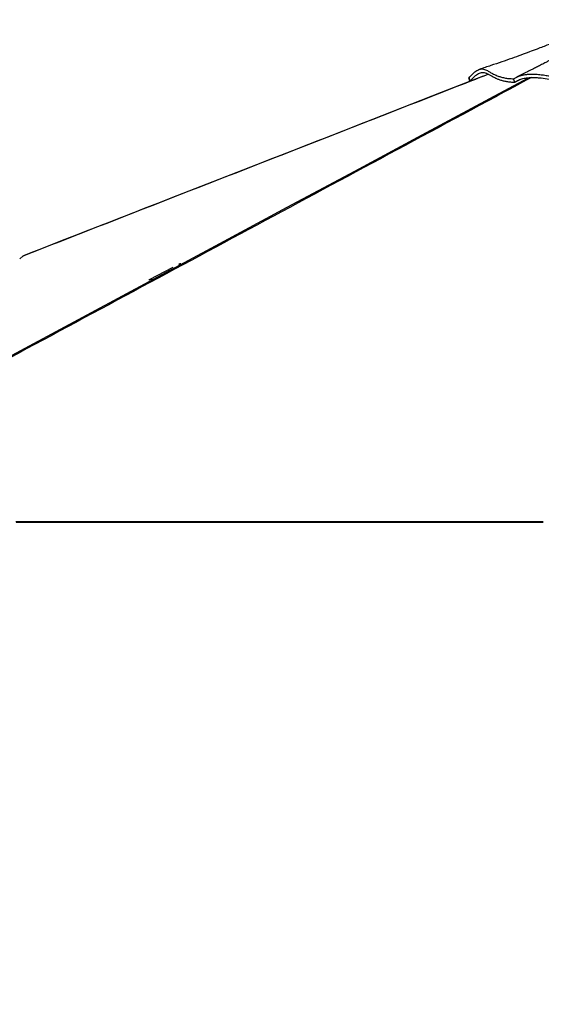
# Model space of a CAD drawing. Header units: millimetres. Extents: x 20 to 26560, y 16 to 18133.
# Tile 46 of 106: x 11083 to 12626, y 4635 to 7547. Entities that reach past the tile are written whole.
import ezdxf

# ---------------------------------------------------------------- set-up
doc = ezdxf.new("R2010")
doc.units = ezdxf.units.MM
doc.header["$LTSCALE"] = 2
doc.layers.add('COMPONENT_GEOMETRY', color=7, linetype='Continuous')
doc.styles.add('SLDTEXTSTYLE0', font='TXT', dxfattribs={"width": 0.75})
doc.dimstyles.new('SLDDIMSTYLE1', dxfattribs={"dimtxt": 150, "dimasz": 6.604, "dimexe": 0, "dimexo": 0.0625, "dimgap": 37.5, "dimtad": 0, "dimtih": 1, "dimtoh": 1, "dimdec": 0, "dimrnd": 1e-09, "dimzin": 12, "dimdsep": 46, "dimtxsty": 'SLDTEXTSTYLE0', "dimsah": 1, "dimcen": 0.09, "dimadec": 0, "dimazin": 3, "dimtfac": 1, "dimtdec": 0, "dimtofl": 0, "dimtmove": 0, "dimatfit": 3, "dimfxl": 1, "dimfrac": 2, "dimtolj": 1, "dimtzin": 12, "dimarcsym": 0})

# ---------------------------------------------------------------- blocks, each defined once
blk = doc.blocks.new('_D_4')
at = {"layer": 'COMPONENT_GEOMETRY', "color": 7}
for p, q in [((16972.6, 6060.8), (14872.6, 6060.8)), ((14879, 6060.8), (14879, 4124.1)), ((14578.9, 4093.7), (14533.2, 4093.7)), ((14533.2, 4093.7), (14533.2, 3855.5)), ((15179.1, 4093.7), (15224.8, 4093.7)), ((15224.8, 4093.7), (15224.8, 3855.5)), ((14533.2, 3855.5), (14578.9, 3855.5)), ((15224.8, 3855.5), (15179.1, 3855.5)), ((14879, 1694.5), (14879, 3631.1)), ((9296, 1694.5), (14885.3, 1694.5))]:
    blk.add_line(p, q, dxfattribs=at)
for points in [[(14879, 6060.8), (14878, 6054.2), (14880, 6054.2)], [(14879, 1694.5), (14880, 1701.1), (14878, 1701.1)]]:
    blk.add_solid(points, dxfattribs=at)
at = {"layer": 'COMPONENT_GEOMETRY', "color": 7, "char_height": 150, "attachment_point": 1, "style": 'SLDTEXTSTYLE0'}
for s, insert in [('7\'1.95"', (14578.9, 4048.9)), ('2183mm', (14469.8, 3824.5))]:
    blk.add_mtext(s, dxfattribs=dict(at, insert=insert))

msp = doc.modelspace()

# ---------------------------------------------------------------- linework, layer by layer
at = {"color": 7, "linetype": 'Continuous', "lineweight": 25}
for p, q in [((12411.81, 7375.05), (12412.56, 7375.31)), ((12414.81, 7365.09), (12411.81, 7375.05)), ((12415.2, 7365.23), (12412.56, 7375.31)), ((12547.84, 7362.25), (12544.06, 7372.11)), ((12547.95, 7362.3), (12564.89, 7370.76)), ((12418, 7365.83), (12414.81, 7365.09)), ((12547.97, 7362.31), (12547.84, 7362.25)), ((12547.84, 7362.25), (12547.84, 7362.25)), ((11092.43, 6847.66), (11082.89, 6839.36)), ((11082.89, 6839.36), (11092.43, 6847.66)), ((11092.43, 6847.66), (11094.03, 6848.67)), ((11535.45, 6813.8), (11466.16, 6777.25)), ((11428.89, 6060.78), (11421.62, 6060.78)), ((11660.89, 6060.78), (11656.02, 6060.78)), ((11940.05, 6060.78), (11937.64, 6060.78)), ((12199.01, 6060.78), (12188.37, 6060.78))]:
    msp.add_line(p, q, dxfattribs=at)
at = {"color": 8, "linetype": 'Continuous', "lineweight": 25, "flags": 128}
for points in [[(10300.51, 6146.58), (11674.55, 6884.74), (11874.28, 6992.04), (12074.02, 7099.34), (12273.77, 7206.64), (12473.54, 7313.95), (12587.96, 7375.41)], [(11559.56, 6824.77), (11556.71, 6824.45), (11553.89, 6823.51)]]:
    msp.add_lwpolyline(points, dxfattribs=at)
at = {"color": 7, "linetype": 'Continuous', "lineweight": 25, "flags": 128}
for points in [[(12453.75, 7379.79), (12330.03, 7331.47), (11978.13, 7194.01), (11530.26, 7019.07), (11490.85, 7003.68), (11451.44, 6988.28), (11412.6, 6973.11), (11375.9, 6958.77), (11341.42, 6945.31), (11330.5, 6941.04), (11317.92, 6936.13), (11303.62, 6930.54), (11287.6, 6924.28), (11269.86, 6917.35), (11250.39, 6909.75), (11229.2, 6901.47), (11203.89, 6891.59), (11176.51, 6880.89), (11147.04, 6869.38), (11115.48, 6857.05), (11094.03, 6848.67)], [(11553.89, 6823.51), (11553.81, 6823.48), (11553.24, 6823.19)], [(11466.16, 6777.25), (11466.74, 6777.53), (11466.89, 6777.6)], [(11071.93, 6062.73), (11087.45, 6062.73), (11095.21, 6062.73), (11110.73, 6062.73), (11118.49, 6062.73), (11134, 6062.73), (11141.76, 6062.73), (11149.52, 6062.73), (11165.04, 6062.73), (11172.8, 6062.73), (11188.32, 6062.73), (11196.07, 6062.73), (11211.59, 6062.73), (11219.35, 6062.73), (11227.11, 6062.73), (11242.63, 6062.73), (11250.39, 6062.73), (11265.9, 6062.73), (11273.66, 6062.73), (11289.18, 6062.73), (11296.94, 6062.73), (11312.46, 6062.73), (11320.21, 6062.73), (11327.97, 6062.73), (11343.49, 6062.73), (11351.25, 6062.73), (11366.77, 6062.73), (11374.53, 6062.73), (11390.04, 6062.73), (11397.8, 6062.73), (11405.56, 6062.73), (11421.08, 6062.73), (11428.84, 6062.73), (11444.36, 6062.73), (11452.11, 6062.73), (11467.63, 6062.73), (11475.39, 6062.73), (11483.15, 6062.73), (11498.67, 6062.73), (11506.43, 6062.73), (11521.94, 6062.73), (11529.7, 6062.73), (11545.22, 6062.73), (11552.98, 6062.73), (11560.74, 6062.73), (11576.25, 6062.73), (11584.01, 6062.73), (11599.53, 6062.73), (11607.29, 6062.73), (11622.81, 6062.73), (11630.57, 6062.73), (11646.08, 6062.73), (11653.84, 6062.73), (11661.6, 6062.73), (11677.12, 6062.73), (11684.88, 6062.73), (11700.39, 6062.73), (11708.15, 6062.73), (11723.67, 6062.73), (11731.43, 6062.73), (11739.19, 6062.73), (11754.71, 6062.73), (11762.46, 6062.73), (11777.98, 6062.73), (11785.74, 6062.73), (11801.26, 6062.73), (11809.02, 6062.73), (11816.78, 6062.73), (11832.29, 6062.73), (11840.05, 6062.73), (11855.57, 6062.73), (11863.33, 6062.73), (11878.85, 6062.73), (11886.6, 6062.73), (11902.12, 6062.73), (11909.88, 6062.73), (11917.64, 6062.73), (11933.16, 6062.73), (11940.92, 6062.73), (11956.43, 6062.73), (11964.19, 6062.73), (11979.71, 6062.73), (11987.47, 6062.73), (11995.23, 6062.73), (12010.75, 6062.73), (12018.5, 6062.73), (12034.02, 6062.73), (12041.78, 6062.73), (12057.3, 6062.73), (12065.06, 6062.73), (12072.82, 6062.73), (12088.33, 6062.73), (12096.09, 6062.73), (12111.61, 6062.73), (12119.37, 6062.73), (12134.89, 6062.73), (12142.64, 6062.73), (12150.4, 6062.73), (12165.92, 6062.73), (12173.68, 6062.73), (12189.2, 6062.73), (12196.96, 6062.73), (12212.47, 6062.73), (12220.23, 6062.73), (12235.75, 6062.73), (12243.51, 6062.73), (12251.27, 6062.73), (12266.78, 6062.73), (12274.54, 6062.73), (12290.06, 6062.73), (12297.82, 6062.73), (12313.34, 6062.73), (12321.1, 6062.73), (12328.85, 6062.73), (12344.37, 6062.73), (12352.13, 6062.73), (12367.65, 6062.73), (12375.41, 6062.73), (12390.92, 6062.73), (12398.68, 6062.73), (12406.44, 6062.73), (12421.96, 6062.73), (12429.72, 6062.73), (12445.24, 6062.73), (12452.99, 6062.73), (12468.51, 6062.73), (12476.27, 6062.73), (12484.03, 6062.73), (12499.55, 6062.73), (12507.31, 6062.73), (12522.82, 6062.73), (12530.58, 6062.73), (12546.1, 6062.73), (12553.86, 6062.73), (12569.38, 6062.73), (12577.13, 6062.73), (12584.89, 6062.73), (12600.41, 6062.73), (12608.17, 6062.73), (12623.69, 6062.73), (12631.45, 6062.73)], [(11072.09, 6060.78), (11087.61, 6060.78), (11095.36, 6060.78), (11110.88, 6060.78), (11118.64, 6060.78), (11134.16, 6060.78), (11141.92, 6060.78), (11149.68, 6060.78), (11165.19, 6060.78), (11172.95, 6060.78), (11188.47, 6060.78), (11196.23, 6060.78), (11211.75, 6060.78), (11219.5, 6060.78), (11235.02, 6060.78), (11242.78, 6060.78), (11250.54, 6060.78), (11266.06, 6060.78), (11273.82, 6060.78), (11289.33, 6060.78), (11297.09, 6060.78), (11312.61, 6060.78), (11320.37, 6060.78), (11328.13, 6060.78), (11343.64, 6060.78), (11351.4, 6060.78), (11366.92, 6060.78), (11374.68, 6060.78), (11390.2, 6060.78), (11397.96, 6060.78), (11405.72, 6060.78), (11421.23, 6060.78), (11428.99, 6060.78), (11444.51, 6060.78), (11452.27, 6060.78), (11467.79, 6060.78), (11475.54, 6060.78), (11483.3, 6060.78), (11498.82, 6060.78), (11506.58, 6060.78), (11522.1, 6060.78), (11529.86, 6060.78), (11545.37, 6060.78), (11553.13, 6060.78), (11568.65, 6060.78), (11576.41, 6060.78), (11584.17, 6060.78), (11599.68, 6060.78), (11607.44, 6060.78), (11622.96, 6060.78), (11630.72, 6060.78), (11646.24, 6060.78), (11654, 6060.78), (11661.75, 6060.78), (11677.27, 6060.78), (11685.03, 6060.78), (11700.55, 6060.78), (11708.31, 6060.78), (11723.82, 6060.78), (11731.58, 6060.78), (11739.34, 6060.78), (11754.86, 6060.78), (11762.62, 6060.78), (11778.14, 6060.78), (11785.89, 6060.78), (11801.41, 6060.78), (11809.17, 6060.78), (11816.93, 6060.78), (11832.45, 6060.78), (11840.21, 6060.78), (11855.72, 6060.78), (11863.48, 6060.78), (11879, 6060.78), (11886.76, 6060.78), (11902.28, 6060.78), (11910.03, 6060.78), (11917.79, 6060.78), (11933.31, 6060.78), (11941.07, 6060.78), (11956.59, 6060.78), (11964.35, 6060.78), (11979.86, 6060.78), (11987.62, 6060.78), (11995.38, 6060.78), (12010.9, 6060.78), (12018.66, 6060.78), (12034.18, 6060.78), (12041.93, 6060.78), (12057.45, 6060.78), (12065.21, 6060.78), (12072.97, 6060.78), (12088.49, 6060.78), (12096.25, 6060.78), (12111.76, 6060.78), (12119.52, 6060.78), (12135.04, 6060.78), (12142.8, 6060.78), (12150.56, 6060.78), (12166.07, 6060.78), (12173.83, 6060.78), (12189.35, 6060.78), (12197.11, 6060.78), (12212.63, 6060.78), (12220.39, 6060.78), (12235.9, 6060.78), (12243.66, 6060.78), (12251.42, 6060.78), (12266.94, 6060.78), (12274.7, 6060.78), (12290.21, 6060.78), (12297.97, 6060.78), (12313.49, 6060.78), (12321.25, 6060.78), (12329.01, 6060.78), (12344.53, 6060.78), (12352.28, 6060.78), (12367.8, 6060.78), (12375.56, 6060.78), (12391.08, 6060.78), (12398.84, 6060.78), (12406.6, 6060.78), (12422.11, 6060.78), (12429.87, 6060.78), (12445.39, 6060.78), (12453.15, 6060.78), (12468.67, 6060.78), (12476.42, 6060.78), (12491.94, 6060.78), (12499.7, 6060.78), (12507.46, 6060.78), (12522.98, 6060.78), (12530.74, 6060.78), (12546.25, 6060.78), (12554.01, 6060.78), (12569.53, 6060.78), (12577.29, 6060.78), (12585.05, 6060.78), (12600.56, 6060.78), (12608.32, 6060.78), (12623.84, 6060.78), (12631.6, 6060.78)]]:
    msp.add_lwpolyline(points, dxfattribs=at)
at = {"color": 8, "linetype": 'Continuous', "lineweight": 25}
msp.add_arc((11472.85, 6763.88), 14.96, 81.03301, 113.46052, dxfattribs=at)
at = {"color": 7, "linetype": 'Continuous', "lineweight": 25}
for points, knots in [([(12820.6, 7546.91), (12817.23, 7545.32), (12811.08, 7542.43), (12802.73, 7538.58), (12795.92, 7535.48), (12789.97, 7532.8), (12784.31, 7530.26), (12778.39, 7527.62), (12768.37, 7523.19), (12754.58, 7517.18), (12739.81, 7510.86), (12728.58, 7506.1), (12721.11, 7502.97), (12714.92, 7500.38), (12709.32, 7498.06), (12703.59, 7495.69), (12697.43, 7493.16), (12690.36, 7490.27), (12681.88, 7486.82), (12671.61, 7482.69), (12659.54, 7477.87), (12645.68, 7472.41), (12630.04, 7466.33), (12611.52, 7459.23), (12589.9, 7451.09), (12564.98, 7441.91), (12537.7, 7432.11), (12508.08, 7421.76), (12476.15, 7410.92), (12454.04, 7403.72), (12442.62, 7400.01)], [0, 0, 0, 0, 0.0277765, 0.0507376, 0.0690145, 0.0837889, 0.0990073, 0.1150189, 0.1318212, 0.1803335, 0.2268006, 0.2525019, 0.2729289, 0.2880038, 0.3024519, 0.3177425, 0.3338737, 0.3516579, 0.3741019, 0.4012613, 0.4331077, 0.4696079, 0.5107244, 0.5564152, 0.6154411, 0.680551, 0.7516581, 0.8286694, 0.9114852, 1, 1, 1, 1]), ([(12708.53, 7457.5), (12708.04, 7457.23), (12706.03, 7456.09), (12701.07, 7453.36), (12693.57, 7449.33), (12686.18, 7445.35), (12678.86, 7441.42), (12671.81, 7437.65), (12665.29, 7434.19), (12659.48, 7431.12), (12655.03, 7428.77), (12651.65, 7427), (12648.76, 7425.48), (12645.34, 7423.69), (12641.05, 7421.45), (12635.87, 7418.76), (12629.8, 7415.63), (12621.74, 7411.48), (12611.4, 7406.19), (12598.53, 7399.68), (12583.99, 7392.4), (12568.41, 7384.68), (12557.7, 7379.46), (12552.37, 7376.86)], [0, 0, 0, 0, 0.0134815, 0.0550672, 0.0997999, 0.1448366, 0.1899254, 0.2350818, 0.278072, 0.3151825, 0.3463805, 0.3635729, 0.3800664, 0.4018083, 0.4292514, 0.4623784, 0.5011686, 0.5455971, 0.6172151, 0.6997381, 0.7930612, 0.8970639, 1, 1, 1, 1]), ([(12412.56, 7375.31), (12415.05, 7378.15), (12419.96, 7383.76), (12426.57, 7390.11), (12432.59, 7394.95), (12438.1, 7398.31), (12443.62, 7400.53), (12449.18, 7401.42), (12454.87, 7400.85), (12460.52, 7399.04), (12466.96, 7395.96), (12474.57, 7391.6), (12484.02, 7386.27), (12494.24, 7381.43), (12505.1, 7377.53), (12516.36, 7374.7), (12529.18, 7372.68), (12539.25, 7372.39), (12544.31, 7372.24)], [0, 0, 0, 0, 0.0536583, 0.1060989, 0.1576649, 0.2086301, 0.2592003, 0.3220757, 0.3847443, 0.4472773, 0.5096664, 0.5925208, 0.6748369, 0.7564957, 0.81734, 0.8779917, 0.9387336, 1, 1, 1, 1]), ([(12414.81, 7365.09), (12416.48, 7365.69), (12420.27, 7367.05), (12426.07, 7369.14), (12430.18, 7370.64), (12432.19, 7371.37)], [0, 0, 0, 0, 0.2886518, 0.6541215, 1, 1, 1, 1]), ([(12415.19, 7365.23), (12417.41, 7367.72), (12421.84, 7372.7), (12428.26, 7378.99), (12434.52, 7384.2), (12440.55, 7388), (12446.14, 7390.31), (12451.37, 7391.26), (12457.08, 7390.96), (12463.34, 7389.01), (12470.56, 7385.35), (12478.53, 7380.72), (12486.7, 7376.18), (12495.05, 7372.24), (12503.28, 7369.06), (12512.56, 7366.27), (12523.02, 7364.08), (12534.63, 7362.57), (12543.52, 7362.39), (12547.96, 7362.3)], [0, 0, 0, 0, 0.0462323, 0.0924663, 0.147211, 0.2021014, 0.2571137, 0.3121381, 0.3669955, 0.4449411, 0.5229585, 0.6009938, 0.6789641, 0.7323996, 0.7860592, 0.8397468, 0.8933254, 0.946733, 1, 1, 1, 1]), ([(12544.06, 7372.11), (12546.38, 7373.55), (12551.06, 7376.43), (12559.18, 7379.94), (12568.07, 7382.72), (12577.67, 7384.65), (12587.71, 7385.73), (12599.65, 7386.11), (12613.36, 7385.52), (12628.6, 7383.93), (12643.42, 7381.85), (12657.78, 7379.55), (12671.64, 7377.31), (12684.95, 7375.32), (12697.59, 7373.79), (12709.52, 7372.88), (12720.62, 7372.78), (12731.35, 7373.4), (12742.16, 7374.63), (12753.35, 7376.38), (12765.27, 7378.55), (12778.22, 7381), (12792.3, 7383.46), (12807.06, 7385.69), (12821.99, 7387.55), (12836.91, 7388.93), (12851.72, 7389.72), (12866.28, 7389.82), (12880.36, 7389.08), (12893.64, 7387.49), (12906.42, 7385.35), (12918.99, 7382.83), (12931.68, 7380.1), (12943.37, 7377.64), (12954.1, 7375.6), (12963.71, 7374.04), (12973.64, 7372.79), (12983.62, 7371.98), (12993.4, 7371.53), (13005.87, 7371.32), (13020.72, 7371.57), (13037.75, 7372.32), (13054.57, 7373.23), (13071.56, 7374.12), (13088.71, 7375), (13113.87, 7376.24), (13147.34, 7377.76), (13189.84, 7379.25), (13233.21, 7380.15), (13277.15, 7380.24), (13320.7, 7379.32), (13363.62, 7377.4), (13391.27, 7375.22), (13405.1, 7374.13)], [0, 0, 0, 0, 0.01188551, 0.0239192, 0.03603753, 0.04812755, 0.06011224, 0.07189895, 0.08911545, 0.10575729, 0.12184869, 0.13742481, 0.15249015, 0.16701805, 0.18097125, 0.19431365, 0.20763302, 0.22155787, 0.23603903, 0.25103449, 0.26653831, 0.28255832, 0.29901171, 0.31537757, 0.33159029, 0.34766293, 0.36360564, 0.37941322, 0.39510361, 0.41077099, 0.42645712, 0.442177, 0.45793107, 0.47373362, 0.48430368, 0.49489728, 0.50549817, 0.51604786, 0.52652581, 0.53693399, 0.5571615, 0.57723525, 0.59716031, 0.61706603, 0.63699622, 0.6569527, 0.70411403, 0.75147013, 0.80088758, 0.8505065, 0.90027776, 0.95013464, 1, 1, 1, 1]), ([(12547.84, 7362.25), (12549.51, 7363.34), (12552.86, 7365.51), (12558.57, 7368.36), (12564.81, 7370.84), (12571.54, 7372.84), (12578.61, 7374.33), (12586.02, 7375.35), (12593.76, 7375.92), (12602.93, 7376.08), (12613.46, 7375.67), (12629.37, 7374.25), (12646.51, 7371.81), (12664.74, 7368.86), (12678.33, 7366.7), (12690.17, 7365.05), (12700.24, 7363.91), (12710.83, 7363.11), (12721.61, 7362.98), (12732.49, 7363.55), (12743.06, 7364.68), (12753.6, 7366.26), (12764.39, 7368.16), (12775.91, 7370.32), (12788.58, 7372.61), (12802.25, 7374.84), (12816.48, 7376.83), (12831.11, 7378.44), (12845.95, 7379.52), (12860.34, 7379.96), (12873.99, 7379.59), (12886.75, 7378.51), (12901.25, 7376.51), (12917.2, 7373.37), (12931.91, 7370.13), (12943.54, 7367.69), (12951.84, 7366.08), (12960.54, 7364.58), (12968.85, 7363.43), (12976.46, 7362.66), (12985.68, 7361.99), (12997.63, 7361.58), (13011.9, 7361.63), (13026.15, 7362.09), (13049.49, 7363.24), (13081.33, 7364.97), (13122.4, 7366.96), (13162.77, 7368.64), (13203.48, 7369.86), (13244.24, 7370.47), (13284.77, 7370.31), (13324.9, 7369.27), (13364.45, 7367.34), (13390.04, 7365.29), (13402.84, 7364.26)], [0, 0, 0, 0, 0.0088191, 0.0176366, 0.0267239, 0.0358105, 0.0446358, 0.053462, 0.0625413, 0.0716225, 0.0846163, 0.0976171, 0.1239673, 0.1406806, 0.1573885, 0.1686921, 0.1800022, 0.1912795, 0.2053146, 0.21941, 0.2335031, 0.2478072, 0.2621128, 0.2763941, 0.2918708, 0.3074123, 0.3229337, 0.3390293, 0.3551302, 0.3712085, 0.3859149, 0.4006688, 0.4153977, 0.438344, 0.4612842, 0.4708492, 0.4804087, 0.4903008, 0.5001792, 0.5074165, 0.5146578, 0.5297133, 0.5463469, 0.5630339, 0.5797238, 0.6300168, 0.6761527, 0.7222938, 0.7685235, 0.814753, 0.8609164, 0.9070738, 0.9535386, 1, 1, 1, 1]), ([(12415.19, 7365.23), (12415.13, 7365.21), (12415, 7365.16), (12414.87, 7365.11), (12414.81, 7365.09)], [0, 0, 0, 0, 0.5, 1, 1, 1, 1]), ([(11559.48, 6824.82), (11559.33, 6824.82), (11558.11, 6824.86), (11556.21, 6824.46), (11554.62, 6823.76), (11553.96, 6823.47)], [0, 0, 0, 0, 0.0755635, 0.6158317, 1, 1, 1, 1]), ([(11466.96, 6777.56), (11466.67, 6777.45), (11465.79, 6777.13), (11465.04, 6776.55), (11464.55, 6776.16)], [0, 0, 0, 0, 0.3325288, 1, 1, 1, 1])]:
    msp.add_open_spline(points, degree=3, knots=knots, dxfattribs=at)
at = {"color": 8, "linetype": 'Continuous', "lineweight": 25}
for points, knots in [([(12596.4, 7375.9), (12561.23, 7356.95), (12396.3, 7268.12), (12101.15, 7109.68), (11711.48, 6900.26), (11321.73, 6690.88), (10932, 6481.49), (10542.26, 6272.11), (10282.43, 6132.53), (10152.52, 6062.73)], [0, 0, 0, 0, 0.04322563, 0.2026878, 0.36215022, 0.52161267, 0.68107511, 0.84053756, 1, 1, 1, 1]), ([(12469.78, 7385.63), (12446.68, 7376.62), (12278.22, 7310.87), (11964.46, 7188.27), (11528.44, 7017.98), (11237.76, 6904.43), (11092.43, 6847.66)], [0, 0, 0, 0, 0.0503145, 0.3668765, 0.6834383, 1, 1, 1, 1])]:
    msp.add_open_spline(points, degree=3, knots=knots, dxfattribs=at)

# ---------------------------------------------------------------- dimensions: what is measured, and where the dimension line sits
at = {"layer": 'COMPONENT_GEOMETRY', "color": 7}
dim = msp.add_linear_dim(base=(14879, 1694.45), p1=(16975.12, 6060.78), p2=(9293.46, 1694.45), angle=90, dimstyle='SLDDIMSTYLE1', dxfattribs=at)
dim.commit()
dim.dimension.update_dxf_attribs({"geometry": '_D_4', "text_midpoint": (14879, 3877.62), "dimtype": 160})

doc.saveas('drawing.dxf')
